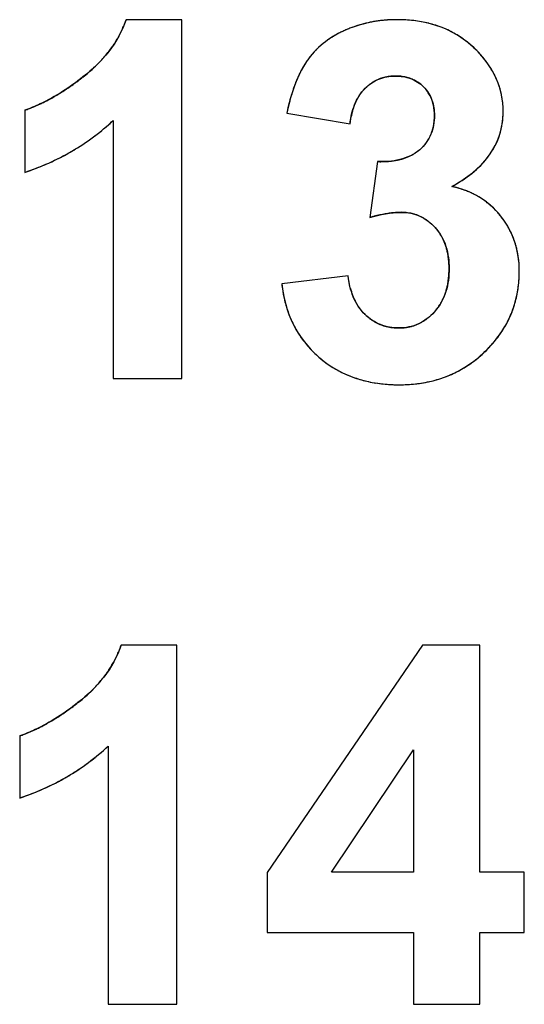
# Model space of a CAD drawing. Header units: millimetres. Extents: x 0 to 420, y 0 to 297.
# Tile 10 of 72: x 115.27 to 118.1, y 35.85 to 41.36. Entities that reach past the tile are written whole.
import ezdxf

# ---------------------------------------------------------------- set-up
doc = ezdxf.new("R2010")
doc.units = ezdxf.units.MM
doc.header["$LTSCALE"] = 23.1
doc.layers.add('03___PRT_ALL_CURVES', color=7, linetype='CONTINUOUS')
doc.layers.add('SCREEN_PRINTING', color=7, linetype='CONTINUOUS')

msp = doc.modelspace()

# ---------------------------------------------------------------- linework, layer by layer
at = {"layer": '03___PRT_ALL_CURVES', "color": 4, "linetype": 'Continuous'}
for p, q in [((116.181, 41.3574), (115.8699, 41.3574)), ((116.181, 39.3492), (116.181, 41.3574)), ((115.3024, 40.8512), (115.3024, 40.5034)), ((116.769, 40.8349), (117.1223, 40.7748)), ((115.7976, 40.7939), (115.7976, 39.3492)), ((117.2751, 40.5634), (117.2328, 40.251)), ((117.1114, 39.9249), (116.7403, 39.8799)), ((115.7976, 39.3492), (116.181, 39.3492)), ((116.153, 37.8574), (115.842, 37.8574)), ((116.153, 35.8492), (116.153, 37.8574)), ((117.5268, 37.8574), (116.6592, 36.5873)), ((117.8488, 37.8574), (117.5268, 37.8574)), ((117.8488, 36.5886), (117.8488, 37.8574)), ((115.2744, 37.3512), (115.2744, 37.0034)), ((115.7697, 37.2939), (115.7697, 35.8492)), ((117.018, 36.5886), (117.4777, 37.2721)), ((117.4777, 37.2721), (117.4777, 36.5886)), ((116.6592, 36.5873), (116.6592, 36.2516)), ((117.4777, 36.5886), (117.018, 36.5886)), ((118.0971, 36.5886), (117.8488, 36.5886)), ((118.0971, 36.2516), (118.0971, 36.5886)), ((116.6592, 36.2516), (117.4777, 36.2516)), ((117.4777, 36.2516), (117.4777, 35.8492)), ((117.8488, 36.2516), (118.0971, 36.2516)), ((117.8488, 35.8492), (117.8488, 36.2516)), ((115.7697, 35.8492), (116.153, 35.8492)), ((117.4777, 35.8492), (117.8488, 35.8492))]:
    msp.add_line(p, q, dxfattribs=at)
for centre, radius, start, end in [((115.2767, 41.5682), 0.6296, 334.6553, 337.4997), ((115.2753, 41.5688), 0.6311, 337.5012, 340.4288), ((117.3617, 40.6989), 0.656, 110.4015, 112.5567), ((117.3634, 40.6942), 0.6611, 108.2796, 110.401), ((117.3657, 40.6871), 0.6685, 106.1398, 108.279), ((117.3685, 40.6775), 0.6786, 103.9846, 106.1393), ((117.3716, 40.6652), 0.6912, 101.8824, 103.9843), ((117.3747, 40.6503), 0.7064, 99.8038, 101.882), ((117.3778, 40.6325), 0.7245, 97.7203, 99.8033), ((117.3806, 40.6118), 0.7453, 95.7085, 97.7201), ((117.3829, 40.5887), 0.7686, 93.7717, 95.7084), ((117.3846, 40.5626), 0.7948, 91.8363, 93.7713), ((117.3855, 40.5336), 0.8238, 89.9944, 91.8364), ((117.386, 40.5164), 0.841, 86.7605, 90.0278), ((117.3903, 40.5929), 0.7643, 83.4804, 86.757), ((117.3975, 40.6559), 0.701, 79.8404, 83.4819), ((117.4067, 40.7071), 0.6489, 76.1154, 79.8374), ((117.4163, 40.746), 0.6088, 72.2754, 76.1126), ((117.4255, 40.7749), 0.5785, 68.1506, 72.2735), ((117.4331, 40.7941), 0.5579, 63.9821, 68.1463), ((115.2653, 41.5742), 0.6424, 328.7064, 331.6722), ((115.2734, 41.5698), 0.6332, 331.6738, 334.6537), ((117.3051, 40.8075), 0.5335, 121.7307, 124.1701), ((117.3169, 40.7884), 0.5559, 119.3697, 121.7304), ((117.3294, 40.7662), 0.5814, 117.0188, 119.369), ((117.3425, 40.7405), 0.6102, 114.7659, 117.0188), ((117.3606, 40.7014), 0.6533, 112.5572, 114.7749), ((117.4378, 40.8038), 0.5471, 59.9087, 63.9776), ((117.4387, 40.8053), 0.5453, 55.6604, 59.9045), ((115.2366, 41.5928), 0.6767, 323.1195, 325.905), ((115.2529, 41.5817), 0.6569, 325.9064, 328.7055), ((117.2669, 40.8574), 0.4706, 132.0353, 134.7359), ((117.2747, 40.8487), 0.4822, 129.3018, 132.0342), ((117.2839, 40.8375), 0.4968, 126.6937, 129.3014), ((117.2941, 40.8238), 0.5138, 124.1705, 126.6933), ((117.4343, 40.799), 0.553, 51.4085, 55.6558), ((117.4235, 40.7856), 0.5702, 47.3095, 51.4047), ((117.4058, 40.7664), 0.5964, 43.5147, 47.3077), ((115.1908, 41.6292), 0.7352, 317.6183, 320.3189), ((115.2158, 41.6085), 0.7027, 320.3198, 323.1179), ((117.2536, 40.8699), 0.4523, 140.1289, 142.921), ((117.2563, 40.8677), 0.4558, 137.4054, 140.128), ((117.2607, 40.8635), 0.4619, 134.7369, 137.4046), ((117.3887, 40.7496), 0.6203, 40.3513, 43.552), ((117.422, 40.7779), 0.5767, 37.1816, 40.3485), ((115.1317, 41.6857), 0.8169, 312.6863, 315.1115), ((115.1627, 41.6549), 0.7733, 315.112, 317.6185), ((117.3091, 40.833), 0.5189, 145.8823, 150.8351), ((117.2529, 40.8705), 0.4514, 142.9221, 145.8143), ((117.4512, 40.8001), 0.5399, 33.7366, 37.1822), ((117.4765, 40.8171), 0.5094, 30.3436, 33.7336), ((114.6111, 42.3413), 1.6543, 305.5373, 307.9502), ((115.0583, 41.769), 0.9281, 307.9066, 310.326), ((115.0974, 41.7229), 0.8676, 310.3281, 312.6857), ((117.4673, 40.7512), 0.6972, 155.0724, 157.0775), ((117.4151, 40.7755), 0.6396, 152.9779, 155.0725), ((117.3691, 40.7989), 0.588, 150.7826, 152.978), ((117.3705, 40.811), 0.2309, 100.7972, 104.6933), ((117.3722, 40.8021), 0.2401, 97.1118, 100.7953), ((117.3737, 40.7899), 0.2523, 93.517, 97.1095), ((117.3746, 40.7742), 0.2681, 89.9803, 93.5145), ((117.3748, 40.7414), 0.3008, 87.0147, 90.0217), ((117.3761, 40.7658), 0.2764, 83.7821, 87.0153), ((117.3784, 40.7868), 0.2552, 80.3087, 83.7823), ((117.3813, 40.8041), 0.2378, 76.8232, 80.3057), ((117.4979, 40.8295), 0.4847, 26.5982, 30.3439), ((117.5151, 40.8382), 0.4654, 22.8964, 26.5951), ((114.715, 42.1967), 1.4763, 304.1391, 305.5164), ((117.5925, 40.7008), 0.8322, 158.9815, 160.803), ((117.5263, 40.7262), 0.7612, 157.0771, 158.9817), ((117.3947, 40.7836), 0.267, 131.2276, 134.5933), ((117.3848, 40.7948), 0.252, 127.7417, 131.226), ((117.3774, 40.8044), 0.2399, 123.9542, 127.7411), ((117.3723, 40.8119), 0.2308, 120.188, 123.9509), ((117.3694, 40.8169), 0.225, 116.3716, 120.1851), ((117.368, 40.8196), 0.222, 108.5261, 116.3687), ((117.369, 40.8168), 0.225, 104.6968, 108.5231), ((117.3846, 40.8179), 0.2235, 73.0163, 76.8233), ((117.3879, 40.8287), 0.2122, 69.1553, 73.0133), ((117.3907, 40.8363), 0.2041, 65.2553, 69.1522), ((117.3929, 40.8411), 0.1988, 61.1609, 65.2527), ((117.3941, 40.8433), 0.1963, 57.0214, 61.1572), ((117.394, 40.8431), 0.1966, 53.0952, 57.0179), ((117.3921, 40.8407), 0.1997, 49.0386, 53.0914), ((117.3882, 40.8361), 0.2057, 44.987, 49.0349), ((117.3882, 40.836), 0.2058, 41.2624, 45.0121), ((117.5274, 40.8434), 0.452, 19.1203, 22.894), ((117.5351, 40.8461), 0.4439, 15.1778, 19.1179), ((114.8842, 41.934), 1.1637, 299.6817, 301.2918), ((114.8337, 42.0173), 1.2611, 301.2901, 302.7294), ((114.7782, 42.1035), 1.3637, 302.7295, 304.139), ((117.7488, 40.6491), 0.9968, 162.5475, 164.1628), ((117.667, 40.6749), 0.911, 160.8029, 162.5485), ((117.3948, 40.788), 0.2642, 146.2075, 149.8256), ((117.3861, 40.7939), 0.2537, 142.4494, 146.2051), ((117.3807, 40.798), 0.2469, 138.6813, 142.4461), ((117.3782, 40.8002), 0.2436, 134.5772, 138.6783), ((117.393, 40.8403), 0.1993, 37.1864, 41.2605), ((117.3958, 40.8424), 0.1958, 32.9694, 37.1826), ((117.3962, 40.8427), 0.1953, 28.9791, 32.9653), ((117.3939, 40.8414), 0.1979, 24.9319, 28.9752), ((117.5378, 40.8468), 0.4412, 11.3877, 15.1747), ((117.5353, 40.8464), 0.4437, 7.517, 11.3848), ((115.0588, 41.5836), 0.7719, 290.4628, 292.5578), ((115.0331, 41.6457), 0.839, 292.5567, 294.5023), ((115.0034, 41.7109), 0.9107, 294.5012, 296.31), ((114.9701, 41.7783), 0.9859, 296.3085, 297.9507), ((114.9308, 41.8522), 1.0696, 297.9526, 299.6827), ((117.9256, 40.6014), 1.1799, 165.5577, 166.9994), ((117.8337, 40.625), 1.085, 164.1604, 165.5565), ((117.4713, 40.754), 0.348, 160.1512, 163.1491), ((117.4453, 40.7634), 0.3204, 156.8387, 160.1526), ((117.4241, 40.7724), 0.2974, 153.4756, 156.8362), ((117.4074, 40.7808), 0.2787, 149.8293, 153.4754), ((117.3887, 40.839), 0.2036, 20.8471, 24.9276), ((117.3804, 40.8359), 0.2126, 17.0323, 20.8451), ((117.3689, 40.8323), 0.2246, 13.3132, 17.0295), ((117.3534, 40.8287), 0.2405, 9.6224, 13.3098), ((117.5273, 40.8453), 0.4517, 3.6637, 7.5141), ((117.514, 40.8445), 0.4651, 359.9892, 3.6617), ((115.0806, 41.5252), 0.7095, 288.215, 290.4638), ((118.0331, 40.5765), 1.2903, 167.0002, 168.4508), ((117.5406, 40.7351), 0.4199, 166.1849, 168.8474), ((117.503, 40.7444), 0.3811, 163.1526, 166.1882), ((117.3341, 40.8254), 0.2601, 6.3082, 9.6238), ((117.3108, 40.8229), 0.2835, 3.0324, 6.3055), ((117.2653, 40.8211), 0.3291, 356.7504, 0.0242), ((117.2826, 40.8214), 0.3117, 359.9751, 3.0325), ((117.5165, 40.8442), 0.4626, 355.8616, 0.0245), ((114.9067, 41.749), 1.3061, 308.7746, 310.8869), ((114.8982, 41.7588), 1.3191, 310.8874, 312.9876), ((117.334, 40.8133), 0.2598, 345.3802, 349.2996), ((117.3158, 40.8167), 0.2783, 349.302, 353.0838), ((117.2928, 40.8195), 0.3016, 353.0862, 356.7526), ((114.9115, 41.7431), 1.2985, 306.6547, 308.774), ((117.3654, 40.803), 0.2267, 328.1791, 336.9336), ((117.3579, 40.8063), 0.2349, 336.9224, 341.2313), ((117.3479, 40.8097), 0.2455, 341.2345, 345.3782), ((114.9112, 41.7438), 1.2993, 302.4156, 304.5327), ((114.9129, 41.7413), 1.2962, 304.5332, 306.6542), ((117.3553, 40.8114), 0.2398, 315.2876, 319.5481), ((117.3619, 40.8058), 0.2312, 319.5522, 323.8969), ((117.3656, 40.803), 0.2265, 323.9016, 328.1637), ((114.8907, 41.7798), 1.3407, 296.1414, 298.2138), ((114.8997, 41.7628), 1.3215, 298.2143, 300.307), ((114.9067, 41.7509), 1.3077, 300.3075, 302.4151), ((117.3471, 40.8293), 0.2595, 293.436, 297.5916), ((117.355, 40.8142), 0.2423, 297.5939, 302.0502), ((117.3614, 40.8039), 0.2302, 302.0554, 306.602), ((117.3657, 40.7981), 0.223, 306.6077, 311.1785), ((117.3463, 40.8203), 0.2525, 311.1652, 315.2844), ((114.8674, 41.8296), 1.3956, 292.0786, 294.0939), ((114.8798, 41.8019), 1.3653, 294.0943, 296.1409), ((117.292, 41.1953), 0.6322, 268.4666, 270.8624), ((117.2932, 41.1191), 0.556, 270.863, 273.366), ((117.297, 41.0539), 0.4906, 273.3641, 276.1126), ((117.303, 40.9984), 0.4348, 276.1138, 278.9749), ((117.3106, 40.9503), 0.3861, 278.9696, 282.2986), ((117.3194, 40.9099), 0.3448, 282.3027, 285.6442), ((117.3287, 40.8768), 0.3104, 285.6403, 289.4707), ((117.3382, 40.8498), 0.2818, 289.474, 293.4333), ((114.8402, 41.9004), 1.4716, 288.307, 290.1007), ((114.8539, 41.8629), 1.4316, 290.1003, 292.0782), ((117.2787, 41.1849), 0.8654, 298.4698, 301.1916), ((117.5736, 39.8746), 0.5621, 74.9568, 77.9203), ((117.5818, 39.9051), 0.5305, 71.8233, 74.9565), ((117.59, 39.93), 0.5042, 68.6554, 71.8216), ((117.5976, 39.9497), 0.4831, 65.3629, 68.6543), ((117.6044, 39.9644), 0.4669, 62.0773, 65.3609), ((117.6098, 39.9747), 0.4553, 58.6946, 62.0756), ((117.6135, 39.9808), 0.4482, 55.2771, 58.6926), ((117.6151, 39.9831), 0.4454, 51.9016, 55.275), ((117.6141, 39.9819), 0.447, 48.4599, 51.8995), ((117.4691, 39.4361), 0.8483, 101.748, 102.8169), ((117.4545, 39.5065), 0.7764, 100.5961, 101.7487), ((117.4421, 39.5727), 0.709, 99.3705, 100.5966), ((117.4318, 39.6353), 0.6455, 98.0265, 99.3717), ((117.4238, 39.6921), 0.5882, 96.7006, 98.0255), ((117.4175, 39.7457), 0.5342, 95.1079, 96.7041), ((117.4131, 39.7941), 0.4856, 93.6663, 95.1045), ((117.4104, 39.8377), 0.442, 91.9309, 93.6701), ((117.4089, 39.8806), 0.3991, 90.0167, 91.9326), ((117.4089, 40.0036), 0.2761, 86.3208, 90.0175), ((117.4098, 40.0174), 0.2622, 82.4145, 86.3195), ((117.4112, 40.0281), 0.2514, 78.3423, 82.4123), ((117.4127, 40.0354), 0.244, 74.2539, 78.339), ((117.4138, 40.0394), 0.2398, 70.1672, 74.2506), ((117.4141, 40.0404), 0.2387, 65.9871, 70.1638), ((117.6102, 39.9775), 0.4529, 45.0993, 48.458), ((117.6028, 39.9702), 0.4632, 41.7352, 45.0972), ((117.5921, 39.9606), 0.4776, 38.6509, 41.7347), ((117.5271, 39.2006), 1.0908, 104.7436, 105.6485), ((117.5058, 39.2813), 1.0073, 103.875, 104.7428), ((117.4865, 39.3594), 0.9269, 102.8173, 103.8772), ((117.4133, 40.0384), 0.2409, 61.7783, 65.9835), ((117.4107, 40.0337), 0.2462, 57.716, 61.7754), ((117.4062, 40.0266), 0.2547, 53.7876, 57.7135), ((117.3992, 40.017), 0.2665, 49.8538, 53.7843), ((117.5906, 39.9592), 0.4796, 35.239, 38.6684), ((117.5998, 39.9658), 0.4683, 32.0335, 35.2362), ((117.6057, 39.9694), 0.4614, 28.5952, 32.0323), ((117.3964, 40.01), 0.2735, 38.5793, 42.4841), ((117.3977, 40.0111), 0.2718, 34.4883, 38.5759), ((117.3958, 40.0098), 0.2741, 30.4107, 34.4844), ((117.6082, 39.9708), 0.4585, 25.3079, 28.5931), ((117.607, 39.9702), 0.4599, 21.8532, 25.3059), ((117.3903, 40.0066), 0.2805, 26.5512, 30.4079), ((117.3809, 40.0019), 0.291, 22.6045, 26.547), ((117.3671, 39.9961), 0.306, 18.9137, 22.603), ((117.6018, 39.9682), 0.4655, 18.567, 21.8516), ((117.5926, 39.9651), 0.4752, 15.242, 18.565), ((117.3488, 39.9899), 0.3252, 15.3305, 18.9114), ((117.3253, 39.9835), 0.3496, 11.861, 15.3284), ((117.2967, 39.9775), 0.3788, 8.6843, 11.8617), ((117.5789, 39.9614), 0.4894, 11.9869, 15.2404), ((117.5608, 39.9575), 0.5079, 8.8616, 11.9859), ((117.2626, 39.9723), 0.4133, 5.6053, 8.6829), ((117.2224, 39.9683), 0.4538, 2.7566, 5.6061), ((117.1751, 39.966), 0.5011, 359.9762, 2.7552), ((117.5379, 39.954), 0.531, 5.7626, 8.86), ((117.4944, 39.95), 0.5748, 359.9448, 5.7217), ((117.1823, 39.9633), 0.4939, 354.6206, 357.4931), ((117.1292, 39.9656), 0.547, 357.4899, 0.0212), ((117.3703, 39.9492), 0.6988, 356.354, 0.0218), ((117.5325, 39.9691), 0.7972, 186.4235, 189.2786), ((117.2677, 39.9532), 0.4079, 348.3923, 351.6738), ((117.2284, 39.9589), 0.4475, 351.6718, 354.6189), ((117.4138, 39.9465), 0.6553, 352.6136, 356.3511), ((117.4751, 39.9597), 0.739, 189.2757, 192.5745), ((117.5219, 39.9601), 0.4112, 194.5583, 197.4307), ((117.4902, 39.9502), 0.378, 197.4282, 200.6424), ((117.3477, 39.9324), 0.3251, 337.7398, 341.4563), ((117.3268, 39.9394), 0.3472, 341.4589, 345.07), ((117.3004, 39.9465), 0.3745, 345.0698, 348.3894), ((117.4463, 39.9423), 0.6225, 348.8839, 352.6101), ((117.427, 39.949), 0.6897, 192.5778, 195.841), ((117.4633, 39.94), 0.3493, 200.645, 203.8615), ((117.441, 39.9302), 0.3249, 203.8602, 207.4115), ((117.4231, 39.9209), 0.3047, 207.4154, 210.867), ((117.3803, 39.9172), 0.289, 325.9543, 329.8523), ((117.3741, 39.9208), 0.2963, 329.8569, 333.9122), ((117.3632, 39.9261), 0.3083, 333.9146, 337.737), ((117.4851, 39.9336), 0.5827, 340.7726, 344.8312), ((117.4699, 39.9377), 0.5984, 344.835, 348.8825), ((117.3888, 39.9381), 0.6501, 195.8411, 199.396), ((117.3597, 39.9279), 0.6192, 199.3993, 202.9261), ((117.4092, 39.9126), 0.2885, 210.8665, 214.6844), ((117.3988, 39.9054), 0.2758, 214.6881, 218.427), ((117.3916, 39.8997), 0.2667, 218.4286, 222.4606), ((117.3875, 39.896), 0.2612, 222.4649, 226.1495), ((117.3472, 39.9475), 0.3338, 314.4926, 317.7505), ((117.3812, 39.9168), 0.2881, 317.7206, 321.8894), ((117.3826, 39.9157), 0.2863, 321.8937, 325.9508), ((117.4915, 39.9314), 0.5759, 336.7825, 340.7688), ((117.3392, 39.9193), 0.5969, 202.9281, 206.6295), ((117.4108, 39.9202), 0.2948, 226.1339, 229.7068), ((117.4001, 39.9075), 0.2781, 229.7099, 233.3069), ((117.3926, 39.8975), 0.2657, 233.3094, 237.0012), ((117.3879, 39.8902), 0.257, 237.0036, 240.8878), ((117.3855, 39.8859), 0.2521, 240.8916, 244.6159), ((117.4021, 39.88), 0.2466, 294.542, 298.7851), ((117.3985, 39.8864), 0.2539, 298.7887, 302.8167), ((117.392, 39.8966), 0.266, 302.8216, 306.8836), ((117.3815, 39.9105), 0.2835, 306.8875, 310.8444), ((117.3665, 39.9279), 0.3064, 310.8452, 314.4942), ((117.481, 39.9367), 0.5877, 328.6697, 332.7404), ((117.49, 39.9321), 0.5775, 332.7443, 336.7789), ((117.3263, 39.9128), 0.5825, 206.6322, 210.4899), ((117.3209, 39.9097), 0.5762, 210.4934, 214.132), ((117.3849, 39.8847), 0.2507, 244.619, 248.5389), ((117.3857, 39.8867), 0.2529, 248.5424, 252.4454), ((117.3874, 39.8922), 0.2586, 252.4478, 256.0986), ((117.3896, 39.9013), 0.268, 256.1026, 259.8696), ((117.392, 39.9146), 0.2815, 259.8718, 263.4886), ((117.3939, 39.9317), 0.2987, 263.4891, 266.8424), ((117.3951, 39.9526), 0.3196, 266.8433, 270.0191), ((117.3953, 39.9329), 0.3, 269.9737, 273.7847), ((117.3967, 39.9114), 0.2784, 273.7878, 277.7352), ((117.3988, 39.8956), 0.2625, 277.739, 281.7875), ((117.401, 39.885), 0.2516, 281.7919, 285.8905), ((117.4027, 39.879), 0.2454, 285.8945, 290.2106), ((117.4033, 39.8774), 0.2437, 290.2158, 294.5371), ((117.4649, 39.9466), 0.6066, 324.7611, 328.6669), ((117.3222, 39.9106), 0.5778, 214.1353, 217.9877), ((117.3297, 39.9165), 0.5874, 217.9907, 221.7212), ((117.414, 39.9855), 0.6707, 317.2861, 321.0376), ((117.4427, 39.9623), 0.6338, 321.0414, 324.759), ((117.3428, 39.9282), 0.605, 221.7239, 225.3703), ((117.3612, 39.9469), 0.6312, 225.3737, 229.0388), ((117.3922, 40.0036), 0.6989, 310.1987, 313.9303), ((117.38, 40.0169), 0.717, 313.8934, 317.2867), ((117.3538, 39.938), 0.6196, 229.0153, 232.4913), ((117.3457, 39.9275), 0.6064, 232.493, 236.2765), ((117.4261, 39.9614), 0.6448, 302.702, 306.4511), ((117.413, 39.9791), 0.6667, 306.4543, 310.1953), ((117.3425, 39.9227), 0.6006, 236.2797, 240.0024), ((117.3434, 39.9244), 0.6024, 240.0053, 243.6469), ((117.3475, 39.9327), 0.6118, 243.6497, 247.2803), ((117.4353, 39.9467), 0.6274, 294.8672, 298.7296), ((117.4332, 39.9504), 0.6316, 298.7332, 302.6993), ((117.354, 39.9484), 0.6288, 247.2829, 250.8762), ((117.3622, 39.9722), 0.6539, 250.8787, 254.4206), ((117.3711, 40.0041), 0.687, 254.4217, 257.7594), ((117.38, 40.045), 0.7289, 257.7618, 261.0703), ((117.4144, 40.0163), 0.7002, 279.8411, 283.4782), ((117.4218, 39.9854), 0.6684, 283.4813, 287.1389), ((117.4285, 39.9637), 0.6457, 287.1409, 291.0386), ((117.4334, 39.9509), 0.6321, 291.0423, 294.864), ((117.3879, 40.0953), 0.7798, 261.0703, 264.1485), ((117.394, 40.1551), 0.8399, 264.1495, 267.1161), ((117.3976, 40.227), 0.9119, 267.1176, 270.0209), ((117.3982, 40.1715), 0.8564, 269.9797, 273.0718), ((117.4015, 40.1098), 0.7946, 273.0726, 276.3148), ((117.4072, 40.0581), 0.7426, 276.3146, 279.839), ((115.2473, 38.0688), 0.6311, 337.5012, 340.4288), ((115.2455, 38.0698), 0.6332, 331.6738, 334.6537), ((115.2488, 38.0682), 0.6296, 334.6553, 337.4997), ((115.225, 38.0817), 0.6569, 325.9064, 328.7055), ((115.2374, 38.0742), 0.6424, 328.7064, 331.6722), ((115.1878, 38.1085), 0.7027, 320.3198, 323.1179), ((115.2086, 38.0928), 0.6767, 323.1195, 325.905), ((115.1347, 38.1549), 0.7733, 315.112, 317.6185), ((115.1628, 38.1292), 0.7352, 317.6183, 320.3189), ((115.0694, 38.2229), 0.8676, 310.3281, 312.6857), ((115.1038, 38.1857), 0.8169, 312.6863, 315.1115), ((114.5831, 38.8413), 1.6543, 305.5373, 307.9502), ((115.0303, 38.269), 0.9281, 307.9066, 310.326), ((114.8057, 38.5173), 1.2611, 301.2901, 302.7294), ((114.7502, 38.6035), 1.3637, 302.7295, 304.139), ((114.687, 38.6967), 1.4763, 304.1391, 305.5164), ((114.9421, 38.2783), 0.9859, 296.3085, 297.9507), ((114.9028, 38.3522), 1.0696, 297.9526, 299.6827), ((114.8562, 38.434), 1.1637, 299.6817, 301.2918), ((115.0527, 38.0252), 0.7095, 288.215, 290.4638), ((115.0309, 38.0836), 0.7719, 290.4628, 292.5578), ((115.0051, 38.1457), 0.839, 292.5567, 294.5023), ((114.9754, 38.2109), 0.9107, 294.5012, 296.31), ((114.8703, 38.2588), 1.3191, 310.8874, 312.9876), ((114.8788, 38.249), 1.3061, 308.7746, 310.8869), ((114.8849, 38.2413), 1.2962, 304.5332, 306.6542), ((114.8836, 38.2431), 1.2985, 306.6547, 308.774), ((114.8787, 38.2509), 1.3077, 300.3075, 302.4151), ((114.8832, 38.2438), 1.2993, 302.4156, 304.5327), ((114.8518, 38.3019), 1.3653, 294.0943, 296.1409), ((114.8627, 38.2798), 1.3407, 296.1414, 298.2138), ((114.8718, 38.2628), 1.3215, 298.2143, 300.307), ((114.8122, 38.4004), 1.4716, 288.307, 290.1007), ((114.826, 38.3629), 1.4316, 290.1003, 292.0782), ((114.8395, 38.3296), 1.3956, 292.0786, 294.0939)]:
    msp.add_arc(centre, radius, start, end, dxfattribs=at)
for points in [[(117.1223, 40.7748), (117.1239, 40.7893), (117.126, 40.8031), (117.1286, 40.8163)], [(117.7269, 40.4447), (117.8827, 40.5391), (117.967, 40.6615), (117.9779, 40.8108)], [(117.571, 40.2208), (117.5804, 40.2129), (117.5894, 40.2042), (117.5981, 40.1947)], [(117.1239, 39.8567), (117.1183, 39.878), (117.1142, 39.9007), (117.1114, 39.9249)]]:
    msp.add_open_spline(points, degree=3, dxfattribs=at)
at = {"layer": 'SCREEN_PRINTING', "color": 7, "linetype": 'Continuous'}
for p, q in [((116.181, 41.3574), (115.8699, 41.3574)), ((116.181, 39.3492), (116.181, 41.3574)), ((115.3024, 40.8512), (115.3024, 40.5034)), ((116.769, 40.8349), (117.1223, 40.7748)), ((115.7976, 40.7939), (115.7976, 39.3492)), ((117.2751, 40.5634), (117.2328, 40.251)), ((117.1114, 39.9249), (116.7403, 39.8799)), ((115.7976, 39.3492), (116.181, 39.3492)), ((116.153, 37.8574), (115.842, 37.8574)), ((116.153, 35.8492), (116.153, 37.8574)), ((117.5268, 37.8574), (116.6592, 36.5873)), ((117.8488, 37.8574), (117.5268, 37.8574)), ((117.8488, 36.5886), (117.8488, 37.8574)), ((115.2744, 37.3512), (115.2744, 37.0034)), ((115.7697, 37.2939), (115.7697, 35.8492)), ((117.018, 36.5886), (117.4777, 37.2721)), ((117.4777, 37.2721), (117.4777, 36.5886)), ((116.6592, 36.5873), (116.6592, 36.2516)), ((117.4777, 36.5886), (117.018, 36.5886)), ((118.0971, 36.5886), (117.8488, 36.5886)), ((118.0971, 36.2516), (118.0971, 36.5886)), ((116.6592, 36.2516), (117.4777, 36.2516)), ((117.4777, 36.2516), (117.4777, 35.8492)), ((117.8488, 36.2516), (118.0971, 36.2516)), ((117.8488, 35.8492), (117.8488, 36.2516)), ((115.7697, 35.8492), (116.153, 35.8492)), ((117.4777, 35.8492), (117.8488, 35.8492))]:
    msp.add_line(p, q, dxfattribs=at)
for points, knots in [([(115.8699, 41.3574), (115.8473, 41.2937), (115.7804, 41.1732), (115.6818, 41.0783), (115.6285, 41.0368)], [0, 0, 0, 0, 0.499684, 1, 1, 1, 1]), ([(117.8383, 41.177), (117.8095, 41.2073), (117.7454, 41.2621), (117.5962, 41.339), (117.4688, 41.3574), (117.3856, 41.3574)], [0, 0, 0, 0, 0.2505, 0.500977, 1, 1, 1, 1]), ([(117.0869, 41.2946), (117.0458, 41.2757), (116.9675, 41.2287), (116.9049, 41.1614), (116.8795, 41.1241)], [0, 0, 0, 0, 0.500222, 1, 1, 1, 1]), ([(117.9791, 40.8444), (117.979, 40.9057), (117.9534, 41.0301), (117.8806, 41.1325), (117.8383, 41.177)], [0, 0, 0, 0, 0.499558, 1, 1, 1, 1]), ([(116.8795, 41.1241), (116.8649, 41.1026), (116.8137, 41.0121), (116.7845, 40.911), (116.769, 40.8349)], [0, 0, 0, 0, 0.250402, 1, 1, 1, 1]), ([(115.6285, 41.0368), (115.5542, 40.979), (115.4487, 40.9085), (115.3322, 40.861), (115.3024, 40.8512)], [0, 0, 0, 0, 0.749685, 1, 1, 1, 1]), ([(117.2072, 40.9737), (117.2292, 40.9953), (117.2814, 41.0314), (117.3439, 41.0422), (117.3747, 41.0422)], [0, 0, 0, 0, 0.499986, 1, 1, 1, 1]), ([(117.3747, 41.0422), (117.4037, 41.0422), (117.4624, 41.0342), (117.5132, 41.002), (117.5336, 40.9815)], [0, 0, 0, 0, 0.500631, 1, 1, 1, 1]), ([(117.5336, 40.9815), (117.5543, 40.9609), (117.5866, 40.9096), (117.5943, 40.8504), (117.5944, 40.8212)], [0, 0, 0, 0, 0.499298, 1, 1, 1, 1]), ([(117.1223, 40.7748), (117.1263, 40.8113), (117.1413, 40.8837), (117.1812, 40.9481), (117.2072, 40.9737)], [0, 0, 0, 0, 0.500911, 1, 1, 1, 1]), ([(117.5944, 40.8212), (117.5944, 40.7857), (117.5831, 40.7133), (117.5392, 40.6536), (117.5125, 40.6302)], [0, 0, 0, 0, 0.500525, 1, 1, 1, 1]), ([(117.6912, 40.4242), (117.7305, 40.4455), (117.8061, 40.4939), (117.9023, 40.5893), (117.9662, 40.7097), (117.9791, 40.7998), (117.9791, 40.8444)], [0, 0, 0, 0, 0.250266, 0.500346, 0.750129, 1, 1, 1, 1]), ([(115.3024, 40.5034), (115.3938, 40.5336), (115.5713, 40.6122), (115.7272, 40.7283), (115.7976, 40.7939)], [0, 0, 0, 0, 0.50005, 1, 1, 1, 1]), ([(117.5125, 40.6302), (117.4811, 40.6028), (117.4012, 40.5669), (117.317, 40.5623), (117.2751, 40.5634)], [0, 0, 0, 0, 0.498523, 1, 1, 1, 1]), ([(117.9651, 40.2589), (117.9313, 40.3012), (117.848, 40.3747), (117.7442, 40.4128), (117.6912, 40.4242)], [0, 0, 0, 0, 0.499793, 1, 1, 1, 1]), ([(117.4088, 40.2796), (117.4442, 40.2796), (117.5163, 40.2655), (117.5742, 40.2208), (117.5981, 40.1947)], [0, 0, 0, 0, 0.499833, 1, 1, 1, 1]), ([(118.0691, 39.9495), (118.0691, 40.0047), (118.0538, 40.1163), (117.9996, 40.2158), (117.9651, 40.2589)], [0, 0, 0, 0, 0.500252, 1, 1, 1, 1]), ([(117.5981, 40.1947), (117.6258, 40.1645), (117.667, 40.0899), (117.6762, 40.0069), (117.6762, 39.9658)], [0, 0, 0, 0, 0.499122, 1, 1, 1, 1]), ([(117.6762, 39.9658), (117.6762, 39.9223), (117.6668, 39.8344), (117.6236, 39.7551), (117.5944, 39.723)], [0, 0, 0, 0, 0.500921, 1, 1, 1, 1]), ([(117.8771, 39.5003), (117.9371, 39.558), (118.0386, 39.6968), (118.0691, 39.8662), (118.0691, 39.9495)], [0, 0, 0, 0, 0.500042, 1, 1, 1, 1]), ([(116.7403, 39.8799), (116.749, 39.8024), (116.7892, 39.6479), (116.8886, 39.5214), (116.9474, 39.4703)], [0, 0, 0, 0, 0.500338, 1, 1, 1, 1]), ([(117.2066, 39.7076), (117.1776, 39.7353), (117.1332, 39.8056), (117.116, 39.885), (117.1114, 39.9249)], [0, 0, 0, 0, 0.499095, 1, 1, 1, 1]), ([(117.5944, 39.723), (117.5693, 39.6953), (117.5086, 39.6475), (117.4325, 39.633), (117.3952, 39.633)], [0, 0, 0, 0, 0.500195, 1, 1, 1, 1]), ([(117.3952, 39.633), (117.3607, 39.6329), (117.2906, 39.6442), (117.2314, 39.6838), (117.2066, 39.7076)], [0, 0, 0, 0, 0.500121, 1, 1, 1, 1]), ([(117.3979, 39.3151), (117.4853, 39.3151), (117.6626, 39.3415), (117.8142, 39.4397), (117.8771, 39.5003)], [0, 0, 0, 0, 0.500319, 1, 1, 1, 1]), ([(116.9474, 39.4703), (117.0083, 39.4174), (117.1537, 39.3356), (117.3171, 39.3151), (117.3979, 39.3151)], [0, 0, 0, 0, 0.499474, 1, 1, 1, 1]), ([(115.842, 37.8574), (115.8193, 37.7937), (115.7524, 37.6732), (115.6539, 37.5783), (115.6005, 37.5368)], [0, 0, 0, 0, 0.499684, 1, 1, 1, 1]), ([(115.6005, 37.5368), (115.5263, 37.479), (115.4207, 37.4085), (115.3043, 37.361), (115.2744, 37.3512)], [0, 0, 0, 0, 0.749685, 1, 1, 1, 1]), ([(115.2744, 37.0034), (115.3658, 37.0336), (115.5433, 37.1122), (115.6992, 37.2283), (115.7697, 37.2939)], [0, 0, 0, 0, 0.50005, 1, 1, 1, 1])]:
    msp.add_open_spline(points, degree=3, knots=knots, dxfattribs=at)
for points in [[(117.3856, 41.3574), (117.2839, 41.3573), (117.1792, 41.3374), (117.0869, 41.2946)], [(117.2328, 40.251), (117.2901, 40.267), (117.3494, 40.2796), (117.4088, 40.2796)]]:
    msp.add_open_spline(points, degree=3, dxfattribs=at)

doc.saveas('drawing.dxf')
